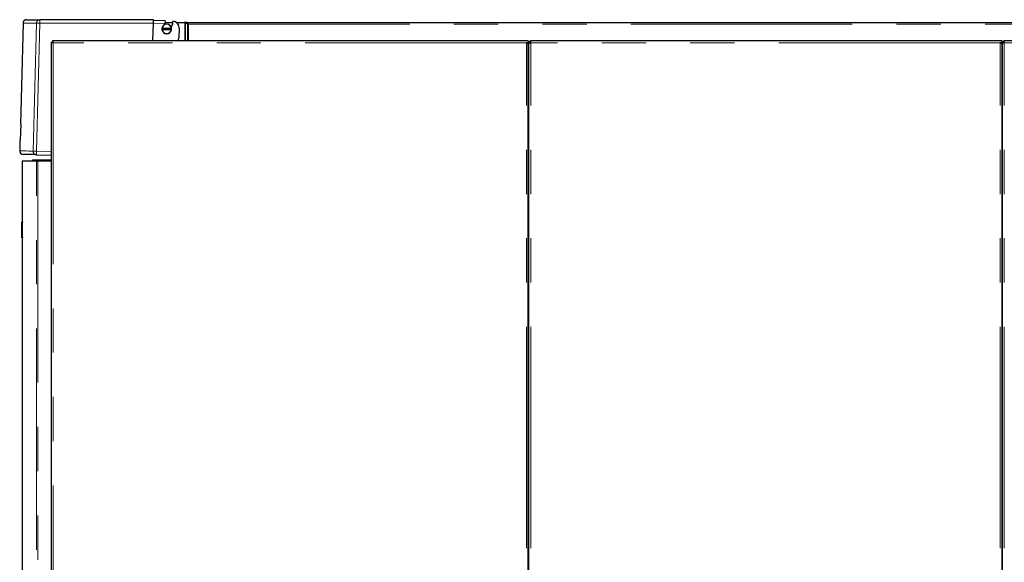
# Model space of a CAD drawing. Header units: millimetres. Extents: x 23 to 246, y 71 to 158.
# Tile 9 of 76: x 23 to 51, y 86 to 102. Entities that reach past the tile are written whole.
import ezdxf

# ---------------------------------------------------------------- set-up
doc = ezdxf.new("R2010")
doc.units = ezdxf.units.MM
doc.linetypes.add('PHANTOM', pattern=[12.7, 6.35, -1.27, 1.27, -1.27, 1.27, -1.27])

msp = doc.modelspace()

# ---------------------------------------------------------------- linework, layer by layer
at = {"color": 7, "linetype": 'Continuous', "lineweight": 25}
for p, q in [((22.882, 101.536), (22.806, 98.636)), ((26.626, 101.633), (23.367, 101.633)), ((26.61, 101.022), (26.624, 101.533)), ((26.961, 101.598), (26.626, 101.607)), ((26.957, 101.524), (26.964, 101.557)), ((26.961, 101.598), (26.96, 101.577)), ((26.96, 101.577), (26.964, 101.557)), ((26.963, 101.553), (27.183, 101.553)), ((27.166, 101.484), (27.173, 101.49)), ((27.281, 101.553), (27.508, 101.553)), ((27.508, 101.553), (27.523, 101.548)), ((27.514, 101.553), (27.509, 101.553)), ((27.514, 101.551), (27.514, 101.553)), ((27.582, 101.553), (27.514, 101.553)), ((27.541, 101.541), (27.602, 101.51)), ((27.555, 101.541), (27.541, 101.541)), ((27.57, 101.533), (27.616, 101.51)), ((27.582, 101.533), (27.582, 101.553)), ((27.582, 101.553), (64.504, 101.553)), ((27.616, 101.51), (27.602, 101.51)), ((27.634, 101.503), (27.627, 101.508)), ((27.633, 101.503), (27.634, 101.503)), ((26.87, 101.384), (26.866, 101.384)), ((26.866, 101.354), (26.87, 101.354)), ((27.14, 101.384), (26.87, 101.384)), ((26.87, 101.354), (27.14, 101.354)), ((27.144, 101.384), (27.14, 101.384)), ((27.14, 101.354), (27.144, 101.354)), ((27.36, 101.389), (27.353, 101.104)), ((23.699, 73.772), (23.699, 100.99)), ((23.699, 100.99), (23.724, 100.99)), ((37.329, 101.022), (23.731, 101.022)), ((23.731, 101.022), (23.731, 100.997)), ((37.379, 101.022), (37.329, 101.022)), ((37.379, 100.972), (37.329, 100.972)), ((37.354, 100.972), (37.354, 100.967)), ((37.379, 101.022), (37.379, 100.972)), ((37.379, 100.958), (37.379, 100.972)), ((37.379, 73.772), (37.379, 100.958)), ((37.399, 100.972), (37.424, 100.972)), ((37.399, 100.972), (37.399, 100.958)), ((37.399, 73.772), (37.399, 100.958)), ((37.424, 100.972), (37.424, 100.967)), ((50.919, 101.022), (37.449, 101.022)), ((37.449, 100.972), (37.449, 101.022)), ((50.969, 101.022), (50.919, 101.022)), ((50.969, 100.972), (50.919, 100.972)), ((50.944, 100.967), (50.944, 100.972)), ((50.969, 101.022), (50.969, 100.972)), ((50.969, 100.958), (50.969, 100.972)), ((50.969, 100.958), (50.969, 73.772)), ((50.989, 100.972), (51.014, 100.972)), ((50.989, 100.972), (50.989, 100.958)), ((50.989, 73.772), (50.989, 100.958)), ((51.014, 100.972), (51.014, 100.967)), ((51.039, 100.972), (51.039, 101.022)), ((64.509, 101.022), (51.039, 101.022)), ((37.399, 100.388), (37.379, 100.388)), ((50.989, 100.388), (50.969, 100.388)), ((22.815, 98.636), (22.803, 98.168)), ((22.794, 98.168), (22.786, 97.872)), ((23.269, 97.76), (23.699, 97.748)), ((22.855, 97.572), (22.855, 95.832)), ((23.264, 97.572), (22.855, 97.572)), ((23.145, 97.592), (23.165, 97.612)), ((23.145, 97.592), (23.699, 97.592)), ((23.145, 97.572), (23.145, 97.592)), ((23.165, 97.612), (23.699, 97.612)), ((23.264, 97.572), (23.304, 97.572)), ((23.699, 97.572), (23.304, 97.572)), ((22.845, 95.832), (22.865, 95.832)), ((22.845, 95.812), (22.845, 95.832)), ((22.845, 95.392), (22.845, 95.812)), ((22.865, 95.832), (22.865, 95.812)), ((22.865, 95.392), (22.865, 95.812)), ((22.845, 95.372), (22.845, 95.392)), ((22.865, 95.372), (22.845, 95.372)), ((22.855, 95.372), (22.855, 73.722)), ((22.865, 95.392), (22.865, 95.372))]:
    msp.add_line(p, q, dxfattribs=at)
at = {"color": 8, "linetype": 'PHANTOM', "lineweight": 18}
for p, q in [((23.269, 101.536), (23.172, 97.862)), ((23.365, 101.533), (23.269, 97.86)), ((23.365, 101.533), (26.624, 101.533)), ((26.624, 101.533), (26.957, 101.524)), ((27.523, 101.548), (27.523, 101.022)), ((27.541, 101.541), (27.541, 101.022)), ((27.602, 101.51), (27.602, 101.022)), ((27.627, 101.508), (64.534, 101.508)), ((27.633, 101.503), (27.633, 101.022)), ((23.749, 100.972), (23.749, 73.772)), ((37.329, 100.972), (23.749, 100.972)), ((37.329, 73.772), (37.329, 100.972)), ((37.449, 73.772), (37.449, 100.972)), ((50.919, 100.972), (37.449, 100.972)), ((50.919, 73.772), (50.919, 100.972)), ((51.039, 73.772), (51.039, 100.972)), ((64.509, 100.972), (51.039, 100.972)), ((23.269, 97.86), (23.699, 97.848)), ((23.264, 73.722), (23.264, 97.572)), ((23.304, 97.572), (23.304, 73.722)), ((22.865, 95.812), (22.845, 95.812)), ((22.845, 95.392), (22.865, 95.392))]:
    msp.add_line(p, q, dxfattribs=at)
at = {"color": 8, "linetype": 'PHANTOM', "lineweight": 18, "flags": 128}
for points in [[(23.269, 101.536), (23.273, 101.535), (23.28, 101.535), (23.289, 101.535), (23.301, 101.535), (23.315, 101.534), (23.331, 101.534), (23.347, 101.534), (23.365, 101.533)], [(23.172, 97.862), (23.102, 97.864), (23.04, 97.866), (22.984, 97.867), (22.935, 97.868), (22.892, 97.869), (22.857, 97.87), (22.829, 97.871), (22.808, 97.872), (22.794, 97.872), (22.787, 97.872), (22.786, 97.872)], [(23.172, 97.862), (23.177, 97.862), (23.184, 97.862), (23.193, 97.862), (23.205, 97.861), (23.219, 97.861), (23.235, 97.86), (23.251, 97.86), (23.269, 97.86)]]:
    msp.add_lwpolyline(points, dxfattribs=at)
at = {"color": 7, "linetype": 'Continuous', "lineweight": 25, "flags": 128}
msp.add_lwpolyline([(26.626, 101.633), (26.626, 101.631), (26.626, 101.626), (26.626, 101.618), (26.626, 101.607)], dxfattribs=at)
at = {"color": 8, "linetype": 'PHANTOM', "lineweight": 18}
for centre, radius, start, end in [((24.321, 101.558), 0.957, 175.5048, 181.494), ((23.272, 97.859), 0.0994, 178.1477, 268.1461), ((24.226, 97.81), 0.959, 177.0091, 182.9909)]:
    msp.add_arc(centre, radius, start, end, dxfattribs=at)
at = {"color": 7, "linetype": 'Continuous', "lineweight": 25}
for centre, radius, start, end in [((27.005, 101.369), 0.14, 6.1506, 173.8494), ((27.005, 101.369), 0.136, 6.3323, 173.6677), ((26.626, 101.607), 0.342, 341.3776, 346.0097), ((26.626, 101.607), 0.554, 338.493, 347.1779), ((26.626, 101.607), 0.56, 347.9857, 358.5), ((27.16, 101.394), 0.2, 358.5, 82.7608), ((27.005, 101.369), 0.14, 173.8494, 186.1506), ((27.005, 101.369), 0.14, 186.1506, 353.8494), ((27.005, 101.369), 0.136, 186.3323, 353.6677), ((27.005, 101.369), 0.14, 353.8494, 6.1506), ((27.153, 101.109), 0.2, 334.2374, 358.5), ((37.374, 100.452), 0.025, 281.537, 0), ((37.374, 100.452), 0.05, 275.7392, 300), ((50.964, 100.452), 0.025, 281.537, 0), ((50.964, 100.452), 0.05, 275.7392, 300), ((22.601, 90.66), 7.978, 88.4577, 88.5227), ((22.587, 90.139), 8.032, 88.4579, 88.5225), ((22.886, 97.87), 0.1, 178.5, 268.5)]:
    msp.add_arc(centre, radius, start, end, dxfattribs=at)
for points, knots in [([(22.982, 101.633), (22.97, 101.632), (22.951, 101.63), (22.928, 101.618), (22.912, 101.605), (22.899, 101.59), (22.886, 101.567), (22.884, 101.548), (22.882, 101.536)], [0, 0, 0, 0, 0.23981, 0.368594, 0.499984, 0.631421, 0.760188, 1, 1, 1, 1]), ([(22.985, 101.633), (22.985, 101.633), (22.985, 101.633), (23.013, 101.633), (23.064, 101.633), (23.141, 101.633), (23.239, 101.633), (23.325, 101.633), (23.367, 101.633)], [0, 0, 0, 0, 0.120209, 0.296443, 0.472714, 0.648563, 0.824253, 1, 1, 1, 1]), ([(26.624, 101.533), (26.624, 101.54), (26.624, 101.555), (26.625, 101.575), (26.625, 101.593), (26.625, 101.602), (26.626, 101.607)], [0, 0, 0, 0, 0.260189, 0.513577, 0.760149, 1, 1, 1, 1]), ([(27.523, 101.548), (27.525, 101.547), (27.528, 101.546), (27.533, 101.544), (27.537, 101.542), (27.54, 101.541), (27.541, 101.541)], [0, 0, 0, 0, 0.250019, 0.499949, 0.750085, 1, 1, 1, 1]), ([(27.627, 101.508), (27.624, 101.514), (27.616, 101.526), (27.605, 101.54), (27.594, 101.551), (27.586, 101.552), (27.582, 101.553)], [0, 0, 0, 0, 0.249977, 0.5, 0.750023, 1, 1, 1, 1]), ([(27.627, 101.508), (27.624, 101.511), (27.616, 101.518), (27.605, 101.526), (27.594, 101.532), (27.586, 101.533), (27.582, 101.533)], [0, 0, 0, 0, 0.249981, 0.5, 0.750019, 1, 1, 1, 1]), ([(27.602, 101.51), (27.604, 101.509), (27.608, 101.508), (27.616, 101.506), (27.624, 101.504), (27.63, 101.503), (27.633, 101.503)], [0, 0, 0, 0, 0.250021, 0.500064, 0.750019, 1, 1, 1, 1]), ([(27.616, 101.51), (27.617, 101.509), (27.619, 101.508), (27.624, 101.506), (27.628, 101.504), (27.632, 101.503), (27.633, 101.503)], [0, 0, 0, 0, 0.250092, 0.500072, 0.74995, 1, 1, 1, 1]), ([(23.699, 100.99), (23.699, 100.989), (23.701, 100.986), (23.71, 100.982), (23.723, 100.978), (23.737, 100.975), (23.746, 100.973), (23.749, 100.972)], [0, 0, 0, 0, 0.220233, 0.440453, 0.660709, 0.88094, 1, 1, 1, 1]), ([(23.724, 100.99), (23.724, 100.989), (23.725, 100.986), (23.73, 100.982), (23.738, 100.977), (23.744, 100.974), (23.748, 100.972), (23.749, 100.972)], [0, 0, 0, 0, 0.236283, 0.472543, 0.708744, 0.944949, 1, 1, 1, 1]), ([(23.749, 100.972), (23.748, 100.978), (23.745, 100.989), (23.741, 101.005), (23.737, 101.016), (23.734, 101.021), (23.732, 101.022), (23.731, 101.022)], [0, 0, 0, 0, 0.220247, 0.440455, 0.660724, 0.880997, 1, 1, 1, 1]), ([(23.749, 100.972), (23.747, 100.975), (23.745, 100.981), (23.74, 100.989), (23.736, 100.995), (23.733, 100.997), (23.731, 100.997), (23.731, 100.997)], [0, 0, 0, 0, 0.2363, 0.472624, 0.708815, 0.94494, 1, 1, 1, 1]), ([(37.329, 100.972), (37.335, 100.971), (37.346, 100.969), (37.361, 100.966), (37.373, 100.963), (37.378, 100.96), (37.379, 100.959), (37.379, 100.958)], [0, 0, 0, 0, 0.218139, 0.436343, 0.654482, 0.87265, 1, 1, 1, 1]), ([(37.449, 101.022), (37.443, 101.022), (37.432, 101.02), (37.417, 101.012), (37.405, 100.998), (37.4, 100.984), (37.399, 100.975), (37.399, 100.972)], [0, 0, 0, 0, 0.218165, 0.436329, 0.654495, 0.872649, 1, 1, 1, 1]), ([(37.399, 100.958), (37.399, 100.959), (37.401, 100.961), (37.409, 100.964), (37.423, 100.967), (37.437, 100.97), (37.446, 100.972), (37.449, 100.972)], [0, 0, 0, 0, 0.218166, 0.436303, 0.654482, 0.872648, 1, 1, 1, 1]), ([(37.449, 100.997), (37.446, 100.997), (37.44, 100.996), (37.432, 100.991), (37.426, 100.984), (37.424, 100.977), (37.424, 100.973), (37.424, 100.972)], [0, 0, 0, 0, 0.22837, 0.456773, 0.685081, 0.913329, 1, 1, 1, 1]), ([(50.919, 100.972), (50.925, 100.971), (50.936, 100.969), (50.951, 100.966), (50.963, 100.963), (50.968, 100.96), (50.969, 100.959), (50.969, 100.958)], [0, 0, 0, 0, 0.218138, 0.436342, 0.65448, 0.872647, 1, 1, 1, 1]), ([(51.039, 101.022), (51.033, 101.022), (51.022, 101.02), (51.007, 101.012), (50.995, 100.998), (50.99, 100.984), (50.989, 100.975), (50.989, 100.972)], [0, 0, 0, 0, 0.218165, 0.436329, 0.654495, 0.872649, 1, 1, 1, 1]), ([(50.989, 100.958), (50.989, 100.959), (50.991, 100.961), (50.999, 100.964), (51.013, 100.967), (51.027, 100.97), (51.036, 100.972), (51.039, 100.972)], [0, 0, 0, 0, 0.218175, 0.436315, 0.654476, 0.872646, 1, 1, 1, 1]), ([(51.039, 100.997), (51.036, 100.997), (51.03, 100.996), (51.022, 100.991), (51.016, 100.984), (51.014, 100.977), (51.014, 100.973), (51.014, 100.972)], [0, 0, 0, 0, 0.22837, 0.456773, 0.685081, 0.913329, 1, 1, 1, 1]), ([(23.269, 97.76), (23.223, 97.761), (23.133, 97.763), (23.031, 97.766), (22.954, 97.768), (22.905, 97.769), (22.883, 97.77), (22.886, 97.77), (22.887, 97.77)], [0, 0, 0, 0, 0.186394, 0.372734, 0.559343, 0.746277, 0.933209, 1, 1, 1, 1])]:
    msp.add_open_spline(points, degree=3, knots=knots, dxfattribs=at)
at = {"color": 8, "linetype": 'PHANTOM', "lineweight": 18}
for points, knots in [([(22.885, 101.536), (22.885, 101.536), (22.885, 101.536), (22.913, 101.536), (22.964, 101.536), (23.041, 101.536), (23.14, 101.536), (23.226, 101.536), (23.269, 101.536)], [0, 0, 0, 0, 0.119783, 0.295572, 0.471488, 0.64753, 0.823701, 1, 1, 1, 1]), ([(23.367, 101.633), (23.355, 101.632), (23.335, 101.63), (23.313, 101.617), (23.297, 101.605), (23.285, 101.59), (23.273, 101.567), (23.27, 101.548), (23.269, 101.536)], [0, 0, 0, 0, 0.2398129, 0.3845601, 0.499988, 0.6313861, 0.7601885, 1, 1, 1, 1])]:
    msp.add_open_spline(points, degree=3, knots=knots, dxfattribs=at)

doc.saveas('drawing.dxf')
